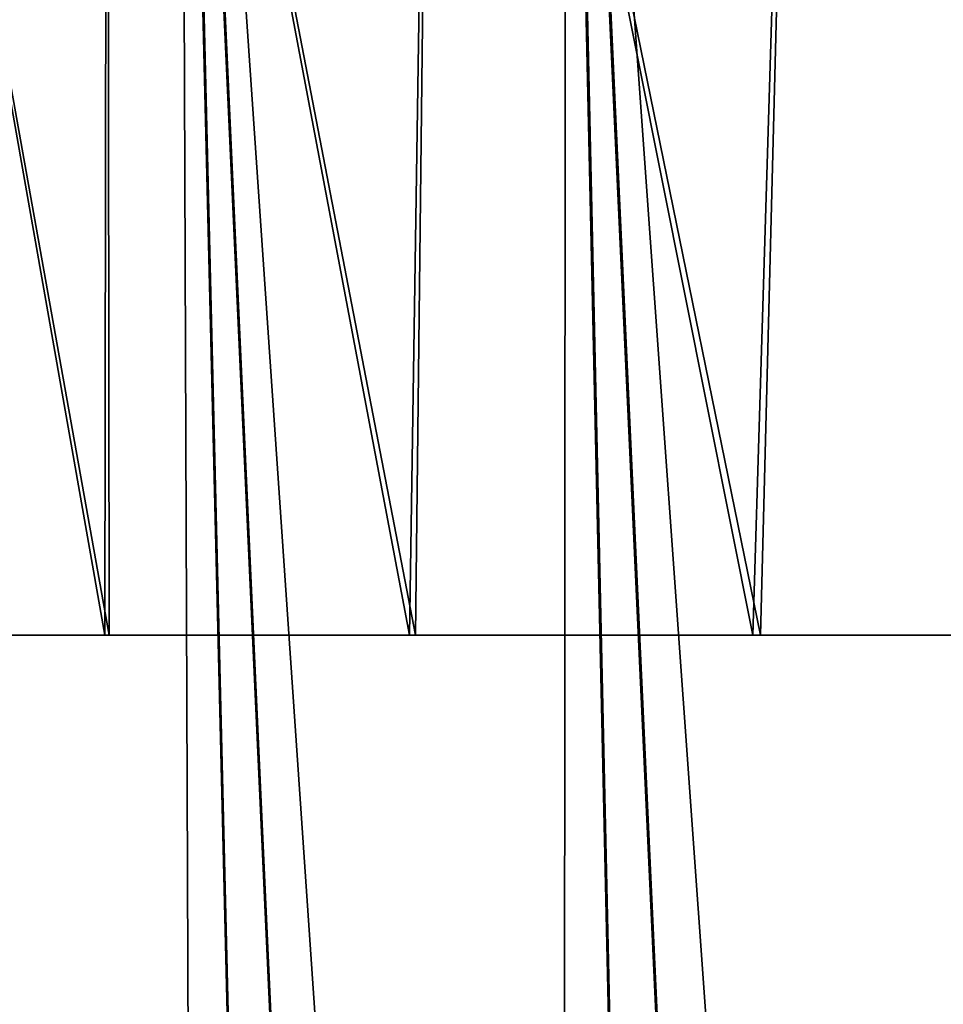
# Model space of a CAD drawing. Header units: millimetres. Extents: x -68 to 68, y 0 to 255.
# Tile 7 of 217: x -62.45 to -59.16, y 22.97 to 26.48. Entities that reach past the tile are written whole.
import ezdxf

# ---------------------------------------------------------------- set-up
doc = ezdxf.new("R2010")
doc.units = ezdxf.units.MM
doc.header["$LTSCALE"] = 41.718519
doc.layers.add('5', color=7, linetype='CONTINUOUS')
doc.layers.add('9', color=7, linetype='CONTINUOUS')

msp = doc.modelspace()

# ---------------------------------------------------------------- linework, layer by layer
at = {"layer": '5', "color": 7, "linetype": 'CONTINUOUS'}
for points in [[(-63.1154, 30, 23.931), (-64.198, 30, 20.8535), (-62.3328, 0.2869, 22.303), (-63.1154, 30, 23.931)], [(-62.3328, 0.2869, 22.303), (-64.198, 30, 20.8535), (-62.8613, 0.2869, 20.7666), (-62.3328, 0.2869, 22.303)], [(-61.8854, 30, 26.9526), (-63.1154, 30, 23.931), (-61.1633, 0.2869, 25.3347), (-61.8854, 30, 26.9526)], [(-61.1633, 0.2869, 25.3347), (-63.1154, 30, 23.931), (-61.7666, 0.2869, 23.826), (-61.1633, 0.2869, 25.3347)], [(-61.7666, 0.2869, 23.826), (-63.1154, 30, 23.931), (-62.3328, 0.2869, 22.303), (-61.7666, 0.2869, 23.826)], [(-63.1107, 30, -23.9436), (-61.8801, 30, -26.9648), (-61.7666, 0.2869, -23.826), (-63.1107, 30, -23.9436)], [(-62.8613, 0.2869, -20.7666), (-63.1107, 30, -23.9436), (-62.3328, 0.2869, -22.303), (-62.8613, 0.2869, -20.7666)], [(-62.3328, 0.2869, -22.303), (-63.1107, 30, -23.9436), (-61.7666, 0.2869, -23.826), (-62.3328, 0.2869, -22.303)], [(-60.5109, 30, 29.9111), (-61.8854, 30, 26.9526), (-59.8465, 0.2869, 28.3053), (-60.5109, 30, 29.9111)], [(-59.8465, 0.2869, 28.3053), (-61.8854, 30, 26.9526), (-60.5232, 0.2869, 26.8281), (-59.8465, 0.2869, 28.3053)], [(-60.5232, 0.2869, 26.8281), (-61.8854, 30, 26.9526), (-61.1633, 0.2869, 25.3347), (-60.5232, 0.2869, 26.8281)], [(-61.8801, 30, -26.9648), (-60.505, 30, -29.9231), (-60.5232, 0.2869, -26.8281), (-61.8801, 30, -26.9648)], [(-61.7666, 0.2869, -23.826), (-61.8801, 30, -26.9648), (-61.1633, 0.2869, -25.3347), (-61.7666, 0.2869, -23.826)], [(-61.1633, 0.2869, -25.3347), (-61.8801, 30, -26.9648), (-60.5232, 0.2869, -26.8281), (-61.1633, 0.2869, -25.3347)], [(-60.5232, 0.2869, -26.8281), (-60.505, 30, -29.9231), (-59.8465, 0.2869, -28.3053), (-60.5232, 0.2869, -26.8281)], [(-58.9951, 30, 32.7998), (-60.5109, 30, 29.9111), (-58.3856, 0.2869, 31.2077), (-58.9951, 30, 32.7998)], [(-58.3856, 0.2869, 31.2077), (-60.5109, 30, 29.9111), (-59.1339, 0.2869, 29.7655), (-58.3856, 0.2869, 31.2077)], [(-59.1339, 0.2869, 29.7655), (-60.5109, 30, 29.9111), (-59.8465, 0.2869, 28.3053), (-59.1339, 0.2869, 29.7655)], [(-60.505, 30, -29.9231), (-58.9886, 30, -32.8116), (-59.1339, 0.2869, -29.7655), (-60.505, 30, -29.9231)], [(-59.8465, 0.2869, -28.3053), (-60.505, 30, -29.9231), (-59.1339, 0.2869, -29.7655), (-59.8465, 0.2869, -28.3053)]]:
    msp.add_3dface(points, dxfattribs=at)
at = {"layer": '9', "color": 7, "linetype": 'CONTINUOUS'}
for points in [[(-62.1419, 30, -22.2348), (-63.1581, 30, -19.1588), (-62.1503, 24.2869, -21.4588), (-62.1419, 30, -22.2348)], [(-62.1503, 24.2869, -21.4588), (-63.1581, 30, -19.1588), (-63.0982, 24.2869, -18.4867), (-62.1503, 24.2869, -21.4588)], [(-63.1581, 30, 19.1588), (-62.1419, 30, 22.2348), (-62.1346, 24.2869, 21.5041), (-63.1581, 30, 19.1588)], [(-63.0874, 24.2869, 18.5235), (-63.1581, 30, 19.1588), (-62.1346, 24.2869, 21.5041), (-63.0874, 24.2869, 18.5235)], [(-61.0625, 24.2869, -24.3826), (-62.1419, 30, -22.2348), (-62.1503, 24.2869, -21.4588), (-61.0625, 24.2869, -24.3826)], [(-60.976, 30, -25.2571), (-62.1419, 30, -22.2348), (-61.0625, 24.2869, -24.3826), (-60.976, 30, -25.2571)], [(-62.1419, 30, 22.2348), (-60.976, 30, 25.2571), (-61.0411, 24.2869, 24.4361), (-62.1419, 30, 22.2348)], [(-62.1346, 24.2869, 21.5041), (-62.1419, 30, 22.2348), (-61.0411, 24.2869, 24.4361), (-62.1346, 24.2869, 21.5041)], [(-59.8372, 24.2869, -27.2515), (-60.976, 30, -25.2571), (-61.0625, 24.2869, -24.3826), (-59.8372, 24.2869, -27.2515)], [(-61.0411, 24.2869, 24.4361), (-60.976, 30, 25.2571), (-59.8093, 24.2869, 27.3127), (-61.0411, 24.2869, 24.4361)], [(-59.6633, 30, -28.2186), (-60.976, 30, -25.2571), (-59.8372, 24.2869, -27.2515), (-59.6633, 30, -28.2186)], [(-60.976, 30, 25.2571), (-59.6633, 30, 28.2186), (-59.8093, 24.2869, 27.3127), (-60.976, 30, 25.2571)], [(-58.4772, 24.2869, -30.0591), (-59.6633, 30, -28.2186), (-59.8372, 24.2869, -27.2515), (-58.4772, 24.2869, -30.0591)], [(-59.8093, 24.2869, 27.3127), (-59.6633, 30, 28.2186), (-58.4421, 24.2869, 30.1274), (-59.8093, 24.2869, 27.3127)], [(-58.2068, 30, -31.1122), (-59.6633, 30, -28.2186), (-58.4772, 24.2869, -30.0591), (-58.2068, 30, -31.1122)], [(-59.6633, 30, 28.2186), (-58.2068, 30, 31.1122), (-58.4421, 24.2869, 30.1274), (-59.6633, 30, 28.2186)]]:
    msp.add_3dface(points, dxfattribs=at)

doc.saveas('drawing.dxf')
